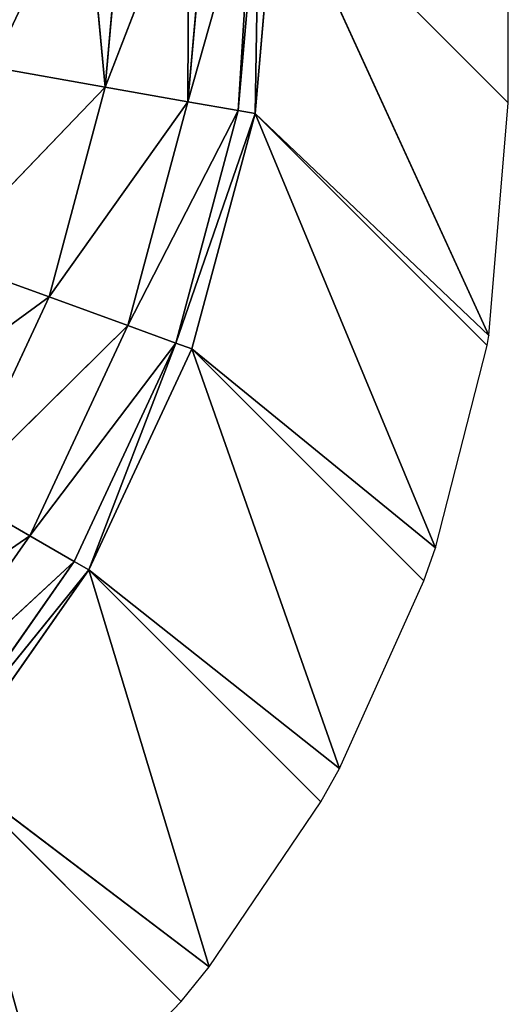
# Model space of a CAD drawing. Extents: x 0 to 500, y 0 to 420.
# Tile 171 of 256: x 498.25 to 500, y 1.78 to 5.3. Entities that reach past the tile are written whole.
import ezdxf

# ---------------------------------------------------------------- set-up
doc = ezdxf.new("R2010")
doc.units = 0
doc.header["$LTSCALE"] = 25.4
doc.layers.get('0').update_dxf_attribs({"linetype": 'CONTINUOUS'})

# ---------------------------------------------------------------- blocks, each defined once
blk = doc.blocks.new('5902539864175_-_S_STL')
at = {"color": 0}
for p, q in [((498.3581, 100.2679, 415.6948), (497.6749, 100.9374, 416.1939)), ((498.3581, 100.2679, 415.6948), (497.6749, 100.9374, 416.1939)), ((498.3581, 100.2679, 415.6948), (497.973, 100.9374, 415.5547)), ((498.5591, 100.2679, 414.9445), (497.973, 100.9374, 415.5547)), ((498.3581, 100.2679, 415.6948), (497.973, 100.9374, 415.5547)), ((498.5591, 100.2679, 414.9445), (497.973, 100.9374, 415.5547)), ((498.5591, 100.2679, 414.9445), (498.1555, 100.9374, 414.8734)), ((498.5591, 100.2679, 414.9445), (498.1555, 100.9374, 414.8734)), ((498.4863, 100.5251, 414.1707), (498.5591, 100.2679, 414.9445)), ((498.4863, 100.5251, 414.1707), (498.5591, 100.2679, 414.9445)), ((497.5843, 100.2679, 417.0351), (498.2896, 99.5426, 416.5488)), ((497.5843, 100.2679, 417.0351), (498.2896, 99.5426, 416.5488)), ((498.0298, 100.2679, 416.3988), (498.3581, 100.2679, 415.6948)), ((498.0298, 100.2679, 416.3988), (498.3581, 100.2679, 415.6948)), ((498.0298, 100.2679, 416.3988), (498.64, 99.5426, 415.7974)), ((498.0298, 100.2679, 416.3988), (498.2896, 99.5426, 416.5488)), ((498.0298, 100.2679, 416.3988), (498.64, 99.5426, 415.7974)), ((498.0298, 100.2679, 416.3988), (498.2896, 99.5426, 416.5488)), ((498.3581, 100.2679, 415.6948), (498.5591, 100.2679, 414.9445)), ((498.3581, 100.2679, 415.6948), (498.5591, 100.2679, 414.9445)), ((498.3581, 100.2679, 415.6948), (498.8546, 99.5426, 414.9966)), ((498.3581, 100.2679, 415.6948), (498.64, 99.5426, 415.7974)), ((498.3581, 100.2679, 415.6948), (498.8546, 99.5426, 414.9966)), ((498.3581, 100.2679, 415.6948), (498.64, 99.5426, 415.7974)), ((498.6268, 100.2679, 414.1707), (498.5591, 100.2679, 414.9445)), ((498.5591, 100.2679, 414.9445), (498.8575, 99.742, 414.1707)), ((498.6268, 100.2679, 414.1707), (498.5591, 100.2679, 414.9445)), ((498.5591, 100.2679, 414.9445), (498.8575, 99.742, 414.1707)), ((498.5591, 100.2679, 414.9445), (498.8546, 99.5426, 414.9966)), ((498.5591, 100.2679, 414.9445), (498.8546, 99.5426, 414.9966)), ((498.8575, 99.742, 414.1707), (498.8546, 99.5426, 414.9966)), ((498.8575, 99.742, 414.1707), (498.8546, 99.5426, 414.9966)), ((497.8141, 99.5426, 417.2279), (498.2896, 99.5426, 416.5488)), ((497.8141, 99.5426, 417.2279), (498.448, 98.7793, 416.6402)), ((497.8141, 99.5426, 417.2279), (498.2896, 99.5426, 416.5488)), ((497.8141, 99.5426, 417.2279), (498.448, 98.7793, 416.6402)), ((498.2896, 99.5426, 416.5488), (498.64, 99.5426, 415.7974)), ((498.2896, 99.5426, 416.5488), (498.8118, 98.7793, 415.86)), ((498.2896, 99.5426, 416.5488), (498.448, 98.7793, 416.6402)), ((498.2896, 99.5426, 416.5488), (498.64, 99.5426, 415.7974)), ((498.2896, 99.5426, 416.5488), (498.8118, 98.7793, 415.86)), ((498.2896, 99.5426, 416.5488), (498.448, 98.7793, 416.6402)), ((498.64, 99.5426, 415.7974), (498.8546, 99.5426, 414.9966)), ((498.64, 99.5426, 415.7974), (499.0346, 98.7793, 415.0284)), ((498.64, 99.5426, 415.7974), (498.8118, 98.7793, 415.86)), ((498.64, 99.5426, 415.7974), (498.8546, 99.5426, 414.9966)), ((498.64, 99.5426, 415.7974), (499.0346, 98.7793, 415.0284)), ((498.64, 99.5426, 415.7974), (498.8118, 98.7793, 415.86)), ((498.9268, 99.5426, 414.1707), (498.8546, 99.5426, 414.9966)), ((498.8546, 99.5426, 414.9966), (499.0879, 98.9064, 414.1707)), ((498.9268, 99.5426, 414.1707), (498.8546, 99.5426, 414.9966)), ((498.8546, 99.5426, 414.9966), (499.0879, 98.9064, 414.1707)), ((498.8546, 99.5426, 414.9966), (499.0346, 98.7793, 415.0284)), ((498.8546, 99.5426, 414.9966), (499.0346, 98.7793, 415.0284)), ((499.0879, 98.9064, 414.1707), (499.0346, 98.7793, 415.0284)), ((499.0879, 98.9064, 414.1707), (499.0346, 98.7793, 415.0284)), ((498.448, 98.7793, 416.6402), (497.9542, 98.7793, 417.3454)), ((497.9542, 98.7793, 417.3454), (498.5006, 98.0596, 416.6706)), ((497.9542, 98.7793, 417.3454), (498.5006, 98.0596, 416.6706)), ((498.448, 98.7793, 416.6402), (497.9542, 98.7793, 417.3454)), ((498.448, 98.7793, 416.6402), (498.5006, 98.0596, 416.6706)), ((498.8118, 98.7793, 415.86), (498.448, 98.7793, 416.6402)), ((498.448, 98.7793, 416.6402), (498.5006, 98.0596, 416.6706)), ((498.8118, 98.7793, 415.86), (498.448, 98.7793, 416.6402)), ((498.8118, 98.7793, 415.86), (498.5006, 98.0596, 416.6706)), ((498.8118, 98.7793, 415.86), (498.5006, 98.0596, 416.6706)), ((499.0346, 98.7793, 415.0284), (498.8118, 98.7793, 415.86)), ((498.8118, 98.7793, 415.86), (499.0945, 98.0505, 415.039)), ((498.8118, 98.7793, 415.86), (498.869, 98.0559, 415.8807)), ((498.8118, 98.7793, 415.86), (499.0945, 98.0505, 415.039)), ((498.8118, 98.7793, 415.86), (498.869, 98.0559, 415.8807)), ((499.0346, 98.7793, 415.0284), (498.8118, 98.7793, 415.86)), ((499.0945, 98.0505, 415.039), (499.0346, 98.7793, 415.0284)), ((499.0346, 98.7793, 415.0284), (499.1096, 98.7793, 414.1707)), ((499.0346, 98.7793, 415.0284), (499.1096, 98.7793, 414.1707)), ((499.0945, 98.0505, 415.039), (499.0346, 98.7793, 415.0284)), ((499.0945, 98.0505, 415.039), (499.1096, 98.7793, 414.1707)), ((499.0945, 98.0505, 415.039), (499.1096, 98.7793, 414.1707)), ((498.0007, 98.0615, 417.3845), (498.5006, 98.0596, 416.6706)), ((498.0007, 98.0615, 417.3845), (498.9311, 3, 418.09)), ((498.0007, 98.0615, 417.3845), (498.9311, 3, 418.09)), ((498.0007, 98.0615, 417.3845), (498.8303, 3, 418.2141)), ((498.0007, 98.0615, 417.3845), (498.8303, 3, 418.2141)), ((498.0007, 98.0615, 417.3845), (498.5006, 98.0596, 416.6706)), ((498.5006, 98.0596, 416.6706), (498.869, 98.0559, 415.8807)), ((498.5006, 98.0596, 416.6706), (498.869, 98.0559, 415.8807)), ((498.5006, 98.0596, 416.6706), (499.3971, 3, 417.3805)), ((498.5006, 98.0596, 416.6706), (499.3971, 3, 417.3805)), ((498.5006, 98.0596, 416.6706), (499.3302, 3, 417.5001)), ((498.5006, 98.0596, 416.6706), (499.3302, 3, 417.5001)), ((498.5006, 98.0596, 416.6706), (498.9311, 3, 418.09)), ((498.5006, 98.0596, 416.6706), (498.9311, 3, 418.09)), ((498.869, 98.0559, 415.8807), (499.0945, 98.0505, 415.039)), ((498.869, 98.0559, 415.8807), (499.7397, 3, 416.5923)), ((498.869, 98.0559, 415.8807), (499.7397, 3, 416.5923)), ((498.869, 98.0559, 415.8807), (499.6985, 3, 416.7103)), ((498.869, 98.0559, 415.8807), (499.6985, 3, 416.7103)), ((498.869, 98.0559, 415.8807), (499.3971, 3, 417.3805)), ((498.869, 98.0559, 415.8807), (499.3971, 3, 417.3805)), ((498.869, 98.0559, 415.8807), (499.0945, 98.0505, 415.039)), ((499.0945, 98.0505, 415.039), (499.1706, 98.0436, 414.1707)), ((499.0945, 98.0505, 415.039), (499.9301, 3, 415.8331)), ((499.0945, 98.0505, 415.039), (499.9301, 3, 415.8331)), ((499.0945, 98.0505, 415.039), (499.924, 3, 415.8684)), ((499.0945, 98.0505, 415.039), (499.924, 3, 415.8684)), ((499.0945, 98.0505, 415.039), (499.7397, 3, 416.5923)), ((499.0945, 98.0505, 415.039), (499.7397, 3, 416.5923)), ((499.0945, 98.0505, 415.039), (499.1706, 98.0436, 414.1707)), ((499.1706, 98.0436, 414.1707), (500, 3, 415.0002)), ((499.1706, 98.0436, 414.1707), (500, 3, 415.0002)), ((499.1706, 98.0436, 414.1707), (499.9301, 3, 415.8331)), ((499.1706, 98.0436, 414.1707), (499.9301, 3, 415.8331)), ((498.3687, 3, 418.695), (498.8303, 3, 418.2141)), ((498.8303, 3, 418.2141), (498.9311, 3, 418.09)), ((498.9311, 3, 418.09), (499.3302, 3, 417.5001)), ((499.3302, 3, 417.5001), (499.3971, 3, 417.3805)), ((499.3971, 3, 417.3805), (499.6985, 3, 416.7103)), ((499.6985, 3, 416.7103), (499.7397, 3, 416.5923)), ((499.7397, 3, 416.5923), (499.924, 3, 415.8684)), ((499.924, 3, 415.8684), (499.9301, 3, 415.8331)), ((499.9301, 3, 415.8331), (500, 3, 415.0002)), ((500, 3, 415.0002), (500, 3))]:
    blk.add_line(p, q, dxfattribs=at)
mesh = blk.add_polyface(dxfattribs=at)
corners = [(497.6749, 100.9374, 416.1939), (498.0298, 100.2679, 416.3988), (498.3581, 100.2679, 415.6948)]
mesh.append_faces([[corners[k] for k in face] for face in [(0, 1, 2)]], dxfattribs={"color": 0})
mesh = blk.add_polyface(dxfattribs=at)
corners = [(497.6749, 100.9374, 416.1939), (498.3581, 100.2679, 415.6948), (497.973, 100.9374, 415.5547)]
mesh.append_faces([[corners[k] for k in face] for face in [(0, 1, 2)]], dxfattribs={"color": 0})
mesh = blk.add_polyface(dxfattribs=at)
corners = [(497.973, 100.9374, 415.5547), (498.3581, 100.2679, 415.6948), (498.5591, 100.2679, 414.9445)]
mesh.append_faces([[corners[k] for k in face] for face in [(0, 1, 2)]], dxfattribs={"color": 0})
mesh = blk.add_polyface(dxfattribs=at)
corners = [(497.973, 100.9374, 415.5547), (498.5591, 100.2679, 414.9445), (498.1555, 100.9374, 414.8734)]
mesh.append_faces([[corners[k] for k in face] for face in [(0, 1, 2)]], dxfattribs={"color": 0})
mesh = blk.add_polyface(dxfattribs=at)
corners = [(498.1555, 100.9374, 414.8734), (498.5591, 100.2679, 414.9445), (498.4863, 100.5251, 414.1707)]
mesh.append_faces([[corners[k] for k in face] for face in [(0, 1, 2)]], dxfattribs={"color": 0})
mesh = blk.add_polyface(dxfattribs=at)
corners = [(498.1555, 100.9374, 414.8734), (498.4863, 100.5251, 414.1707), (498.217, 100.9374, 414.1707)]
mesh.append_faces([[corners[k] for k in face] for face in [(0, 1, 2)]], dxfattribs={"color": 0})
mesh = blk.add_polyface(dxfattribs=at)
corners = [(498.4863, 100.5251, 414.1707), (498.5591, 100.2679, 414.9445), (498.6268, 100.2679, 414.1707)]
mesh.append_faces([[corners[k] for k in face] for face in [(0, 1, 2)]], dxfattribs={"color": 0})
mesh = blk.add_polyface(dxfattribs=at)
corners = [(497.5843, 100.2679, 417.0351), (498.2896, 99.5426, 416.5488), (498.0298, 100.2679, 416.3988)]
mesh.append_faces([[corners[k] for k in face] for face in [(0, 1, 2)]], dxfattribs={"color": 0})
mesh = blk.add_polyface(dxfattribs=at)
corners = [(497.5843, 100.2679, 417.0351), (497.8141, 99.5426, 417.2279), (498.2896, 99.5426, 416.5488)]
mesh.append_faces([[corners[k] for k in face] for face in [(0, 1, 2)]], dxfattribs={"color": 0})
mesh = blk.add_polyface(dxfattribs=at)
corners = [(498.0298, 100.2679, 416.3988), (498.64, 99.5426, 415.7974), (498.3581, 100.2679, 415.6948)]
mesh.append_faces([[corners[k] for k in face] for face in [(0, 1, 2)]], dxfattribs={"color": 0})
mesh = blk.add_polyface(dxfattribs=at)
corners = [(498.0298, 100.2679, 416.3988), (498.2896, 99.5426, 416.5488), (498.64, 99.5426, 415.7974)]
mesh.append_faces([[corners[k] for k in face] for face in [(0, 1, 2)]], dxfattribs={"color": 0})
mesh = blk.add_polyface(dxfattribs=at)
corners = [(498.3581, 100.2679, 415.6948), (498.8546, 99.5426, 414.9966), (498.5591, 100.2679, 414.9445)]
mesh.append_faces([[corners[k] for k in face] for face in [(0, 1, 2)]], dxfattribs={"color": 0})
mesh = blk.add_polyface(dxfattribs=at)
corners = [(498.3581, 100.2679, 415.6948), (498.64, 99.5426, 415.7974), (498.8546, 99.5426, 414.9966)]
mesh.append_faces([[corners[k] for k in face] for face in [(0, 1, 2)]], dxfattribs={"color": 0})
mesh = blk.add_polyface(dxfattribs=at)
corners = [(498.5591, 100.2679, 414.9445), (498.8575, 99.742, 414.1707), (498.6268, 100.2679, 414.1707)]
mesh.append_faces([[corners[k] for k in face] for face in [(0, 1, 2)]], dxfattribs={"color": 0})
mesh = blk.add_polyface(dxfattribs=at)
corners = [(498.5591, 100.2679, 414.9445), (498.8546, 99.5426, 414.9966), (498.8575, 99.742, 414.1707)]
mesh.append_faces([[corners[k] for k in face] for face in [(0, 1, 2)]], dxfattribs={"color": 0})
mesh = blk.add_polyface(dxfattribs=at)
corners = [(498.8575, 99.742, 414.1707), (498.8546, 99.5426, 414.9966), (498.9268, 99.5426, 414.1707)]
mesh.append_faces([[corners[k] for k in face] for face in [(0, 1, 2)]], dxfattribs={"color": 0})
mesh = blk.add_polyface(dxfattribs=at)
corners = [(497.8141, 99.5426, 417.2279), (498.448, 98.7793, 416.6402), (498.2896, 99.5426, 416.5488)]
mesh.append_faces([[corners[k] for k in face] for face in [(0, 1, 2)]], dxfattribs={"color": 0})
mesh = blk.add_polyface(dxfattribs=at)
corners = [(497.8141, 99.5426, 417.2279), (497.9542, 98.7793, 417.3454), (498.448, 98.7793, 416.6402)]
mesh.append_faces([[corners[k] for k in face] for face in [(0, 1, 2)]], dxfattribs={"color": 0})
mesh = blk.add_polyface(dxfattribs=at)
corners = [(498.2896, 99.5426, 416.5488), (498.8118, 98.7793, 415.86), (498.64, 99.5426, 415.7974)]
mesh.append_faces([[corners[k] for k in face] for face in [(0, 1, 2)]], dxfattribs={"color": 0})
mesh = blk.add_polyface(dxfattribs=at)
corners = [(498.2896, 99.5426, 416.5488), (498.448, 98.7793, 416.6402), (498.8118, 98.7793, 415.86)]
mesh.append_faces([[corners[k] for k in face] for face in [(0, 1, 2)]], dxfattribs={"color": 0})
mesh = blk.add_polyface(dxfattribs=at)
corners = [(498.64, 99.5426, 415.7974), (499.0346, 98.7793, 415.0284), (498.8546, 99.5426, 414.9966)]
mesh.append_faces([[corners[k] for k in face] for face in [(0, 1, 2)]], dxfattribs={"color": 0})
mesh = blk.add_polyface(dxfattribs=at)
corners = [(498.64, 99.5426, 415.7974), (498.8118, 98.7793, 415.86), (499.0346, 98.7793, 415.0284)]
mesh.append_faces([[corners[k] for k in face] for face in [(0, 1, 2)]], dxfattribs={"color": 0})
mesh = blk.add_polyface(dxfattribs=at)
corners = [(498.8546, 99.5426, 414.9966), (499.0879, 98.9064, 414.1707), (498.9268, 99.5426, 414.1707)]
mesh.append_faces([[corners[k] for k in face] for face in [(0, 1, 2)]], dxfattribs={"color": 0})
mesh = blk.add_polyface(dxfattribs=at)
corners = [(498.8546, 99.5426, 414.9966), (499.0346, 98.7793, 415.0284), (499.0879, 98.9064, 414.1707)]
mesh.append_faces([[corners[k] for k in face] for face in [(0, 1, 2)]], dxfattribs={"color": 0})
mesh = blk.add_polyface(dxfattribs=at)
corners = [(499.0879, 98.9064, 414.1707), (499.0346, 98.7793, 415.0284), (499.1096, 98.7793, 414.1707)]
mesh.append_faces([[corners[k] for k in face] for face in [(0, 1, 2)]], dxfattribs={"color": 0})
mesh = blk.add_polyface(dxfattribs=at)
corners = [(497.9542, 98.7793, 417.3454), (498.5006, 98.0596, 416.6706), (498.448, 98.7793, 416.6402)]
mesh.append_faces([[corners[k] for k in face] for face in [(0, 1, 2)]], dxfattribs={"color": 0})
mesh = blk.add_polyface(dxfattribs=at)
corners = [(497.9542, 98.7793, 417.3454), (498.0007, 98.0615, 417.3845), (498.5006, 98.0596, 416.6706)]
mesh.append_faces([[corners[k] for k in face] for face in [(0, 1, 2)]], dxfattribs={"color": 0})
mesh = blk.add_polyface(dxfattribs=at)
corners = [(498.448, 98.7793, 416.6402), (498.5006, 98.0596, 416.6706), (498.8118, 98.7793, 415.86)]
mesh.append_faces([[corners[k] for k in face] for face in [(0, 1, 2)]], dxfattribs={"color": 0})
mesh = blk.add_polyface(dxfattribs=at)
corners = [(498.8118, 98.7793, 415.86), (498.5006, 98.0596, 416.6706), (498.869, 98.0559, 415.8807)]
mesh.append_faces([[corners[k] for k in face] for face in [(0, 1, 2)]], dxfattribs={"color": 0})
mesh = blk.add_polyface(dxfattribs=at)
corners = [(498.8118, 98.7793, 415.86), (499.0945, 98.0505, 415.039), (499.0346, 98.7793, 415.0284)]
mesh.append_faces([[corners[k] for k in face] for face in [(0, 1, 2)]], dxfattribs={"color": 0})
mesh = blk.add_polyface(dxfattribs=at)
corners = [(498.8118, 98.7793, 415.86), (498.869, 98.0559, 415.8807), (499.0945, 98.0505, 415.039)]
mesh.append_faces([[corners[k] for k in face] for face in [(0, 1, 2)]], dxfattribs={"color": 0})
mesh = blk.add_polyface(dxfattribs=at)
corners = [(499.0346, 98.7793, 415.0284), (499.0945, 98.0505, 415.039), (499.1096, 98.7793, 414.1707)]
mesh.append_faces([[corners[k] for k in face] for face in [(0, 1, 2)]], dxfattribs={"color": 0})
mesh = blk.add_polyface(dxfattribs=at)
corners = [(499.1096, 98.7793, 414.1707), (499.0945, 98.0505, 415.039), (499.1706, 98.0436, 414.1707)]
mesh.append_faces([[corners[k] for k in face] for face in [(0, 1, 2)]], dxfattribs={"color": 0})
mesh = blk.add_polyface(dxfattribs=at)
corners = [(498.3687, 3, 418.695), (498.0007, 98.0615, 417.3845), (497.3844, 98.0615, 418.0007)]
mesh.append_faces([[corners[k] for k in face] for face in [(0, 1, 2)]], dxfattribs={"color": 0})
mesh = blk.add_polyface(dxfattribs=at)
corners = [(498.3687, 3, 418.695), (497.3844, 98.0615, 418.0007), (498.2141, 3, 418.8303)]
mesh.append_faces([[corners[k] for k in face] for face in [(0, 1, 2)]], dxfattribs={"color": 0})
mesh = blk.add_polyface(dxfattribs=at)
corners = [(498.0007, 98.0615, 417.3845), (498.9311, 3, 418.09), (498.5006, 98.0596, 416.6706)]
mesh.append_faces([[corners[k] for k in face] for face in [(0, 1, 2)]], dxfattribs={"color": 0})
mesh = blk.add_polyface(dxfattribs=at)
corners = [(498.0007, 98.0615, 417.3845), (498.8303, 3, 418.2141), (498.9311, 3, 418.09)]
mesh.append_faces([[corners[k] for k in face] for face in [(0, 1, 2)]], dxfattribs={"color": 0})
mesh = blk.add_polyface(dxfattribs=at)
corners = [(498.0007, 98.0615, 417.3845), (498.3687, 3, 418.695), (498.8303, 3, 418.2141)]
mesh.append_faces([[corners[k] for k in face] for face in [(0, 1, 2)]], dxfattribs={"color": 0})
mesh = blk.add_polyface(dxfattribs=at)
corners = [(498.5006, 98.0596, 416.6706), (499.3971, 3, 417.3805), (498.869, 98.0559, 415.8807)]
mesh.append_faces([[corners[k] for k in face] for face in [(0, 1, 2)]], dxfattribs={"color": 0})
mesh = blk.add_polyface(dxfattribs=at)
corners = [(498.5006, 98.0596, 416.6706), (499.3302, 3, 417.5001), (499.3971, 3, 417.3805)]
mesh.append_faces([[corners[k] for k in face] for face in [(0, 1, 2)]], dxfattribs={"color": 0})
mesh = blk.add_polyface(dxfattribs=at)
corners = [(498.5006, 98.0596, 416.6706), (498.9311, 3, 418.09), (499.3302, 3, 417.5001)]
mesh.append_faces([[corners[k] for k in face] for face in [(0, 1, 2)]], dxfattribs={"color": 0})
mesh = blk.add_polyface(dxfattribs=at)
corners = [(498.869, 98.0559, 415.8807), (499.7397, 3, 416.5923), (499.0945, 98.0505, 415.039)]
mesh.append_faces([[corners[k] for k in face] for face in [(0, 1, 2)]], dxfattribs={"color": 0})
mesh = blk.add_polyface(dxfattribs=at)
corners = [(498.869, 98.0559, 415.8807), (499.6985, 3, 416.7103), (499.7397, 3, 416.5923)]
mesh.append_faces([[corners[k] for k in face] for face in [(0, 1, 2)]], dxfattribs={"color": 0})
mesh = blk.add_polyface(dxfattribs=at)
corners = [(498.869, 98.0559, 415.8807), (499.3971, 3, 417.3805), (499.6985, 3, 416.7103)]
mesh.append_faces([[corners[k] for k in face] for face in [(0, 1, 2)]], dxfattribs={"color": 0})
mesh = blk.add_polyface(dxfattribs=at)
corners = [(499.0945, 98.0505, 415.039), (499.9301, 3, 415.8331), (499.1706, 98.0436, 414.1707)]
mesh.append_faces([[corners[k] for k in face] for face in [(0, 1, 2)]], dxfattribs={"color": 0})
mesh = blk.add_polyface(dxfattribs=at)
corners = [(499.0945, 98.0505, 415.039), (499.924, 3, 415.8684), (499.9301, 3, 415.8331)]
mesh.append_faces([[corners[k] for k in face] for face in [(0, 1, 2)]], dxfattribs={"color": 0})
mesh = blk.add_polyface(dxfattribs=at)
corners = [(499.0945, 98.0505, 415.039), (499.7397, 3, 416.5923), (499.924, 3, 415.8684)]
mesh.append_faces([[corners[k] for k in face] for face in [(0, 1, 2)]], dxfattribs={"color": 0})
mesh = blk.add_polyface(dxfattribs=at)
corners = [(499.1706, 98.0436, 414.1707), (500, 3, 415.0002), (500, 3)]
mesh.append_faces([[corners[k] for k in face] for face in [(0, 1, 2)]], dxfattribs={"color": 0})
mesh = blk.add_polyface(dxfattribs=at)
corners = [(499.1706, 98.0436, 414.1707), (499.9301, 3, 415.8331), (500, 3, 415.0002)]
mesh.append_faces([[corners[k] for k in face] for face in [(0, 1, 2)]], dxfattribs={"color": 0})

msp = doc.modelspace()

# ---------------------------------------------------------------- block references
at = {"color": 254, "extrusion": (0, -1, -5.55112e-17)}
msp.add_blockref('5902539864175_-_S_STL', (0, 0, -420), dxfattribs=at)

doc.saveas('drawing.dxf')
